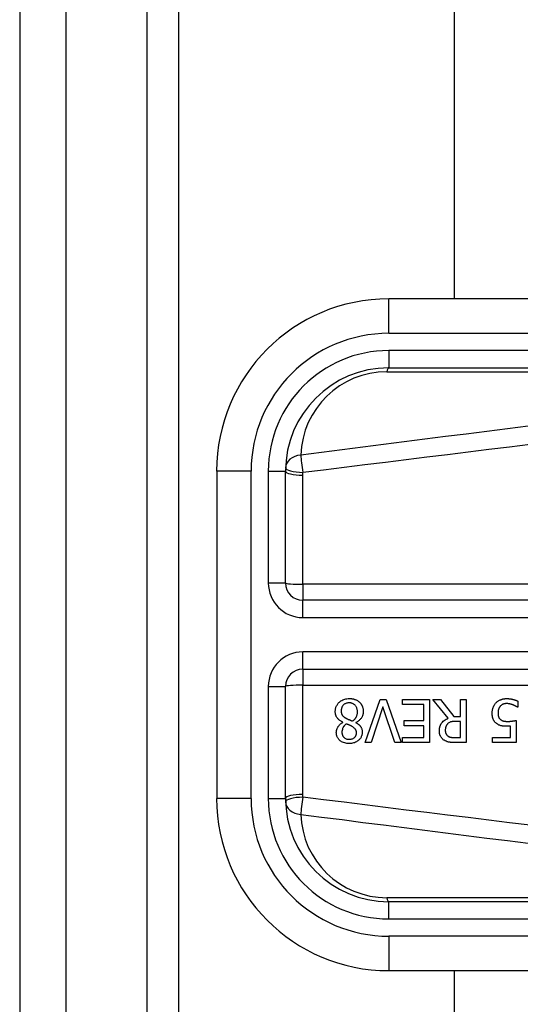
# Model space of a CAD drawing. Header units: inches. Extents: x 1.4 to 22.9, y 1.1 to 12.3.
# Tile 5 of 26: x 1.357 to 1.93, y 6.284 to 7.409. Entities that reach past the tile are written whole.
import ezdxf

# ---------------------------------------------------------------- set-up
doc = ezdxf.new("R2010")
doc.units = ezdxf.units.IN
doc.header["$MEASUREMENT"] = 0
doc.layers.add('Visible Edges(ANSI)', color=7, linetype='Continuous', lineweight=25)
doc.layers.add('Visible Tangent Edges(ANSI)', color=7, linetype='Continuous', lineweight=25)

msp = doc.modelspace()

# ---------------------------------------------------------------- linework, layer by layer
at = {"layer": 'Visible Edges(ANSI)'}
for p, q in [((1.3569, 9.5605), (1.3569, 3.8525)), ((1.4099, 3.8525), (1.4099, 9.5605)), ((1.5389, 4.1955), (1.5389, 9.2176)), ((1.8538, 9.2176), (1.8538, 7.0904)), ((2.4282, 7.0904), (1.7791, 7.0904)), ((1.7791, 7.0116), (2.4282, 7.0116)), ((1.5823, 6.8935), (1.5823, 6.5195)), ((1.661, 6.7656), (1.661, 6.8935)), ((2.3327, 6.7459), (1.6807, 6.7459)), ((1.6807, 6.6672), (2.3327, 6.6672)), ((1.661, 6.5195), (1.661, 6.6475)), ((1.7521, 6.5833), (1.7691, 6.6325)), ((1.7691, 6.6325), (1.7761, 6.6325)), ((1.7761, 6.6325), (1.7931, 6.5833)), ((1.795, 6.6267), (1.795, 6.6325)), ((1.795, 6.6325), (1.8258, 6.6325)), ((1.8258, 6.6325), (1.8258, 6.5833)), ((1.8472, 6.6111), (1.8297, 6.6325)), ((1.8297, 6.6325), (1.8382, 6.6325)), ((1.8382, 6.6325), (1.8537, 6.6129)), ((1.8612, 6.6325), (1.8678, 6.6325)), ((1.8612, 6.6129), (1.8612, 6.6325)), ((1.8678, 6.6325), (1.8678, 6.5833)), ((1.9267, 6.6307), (1.9267, 6.6238)), ((1.7724, 6.6242), (1.7588, 6.5833)), ((1.7861, 6.5833), (1.7724, 6.6242)), ((1.8192, 6.6267), (1.795, 6.6267)), ((1.8192, 6.6084), (1.8192, 6.6267)), ((1.9267, 6.6238), (1.9262, 6.6238)), ((1.7266, 6.6063), (1.7266, 6.6065)), ((1.7416, 6.6062), (1.7416, 6.606)), ((1.7966, 6.6026), (1.7966, 6.6084)), ((1.7966, 6.6084), (1.8192, 6.6084)), ((1.8537, 6.6129), (1.8612, 6.6129)), ((1.8612, 6.6074), (1.8555, 6.6074)), ((1.8612, 6.5889), (1.8612, 6.6074)), ((1.9247, 6.6086), (1.9247, 6.5833)), ((1.8192, 6.6026), (1.7966, 6.6026)), ((1.8192, 6.5891), (1.8192, 6.6026)), ((1.9183, 6.5891), (1.9183, 6.6022)), ((1.7588, 6.5833), (1.7521, 6.5833)), ((1.7931, 6.5833), (1.7861, 6.5833)), ((1.795, 6.5891), (1.8192, 6.5891)), ((1.795, 6.5833), (1.795, 6.5891)), ((1.8258, 6.5833), (1.795, 6.5833)), ((1.8547, 6.5889), (1.8612, 6.5889)), ((1.8678, 6.5833), (1.8551, 6.5833)), ((1.8977, 6.5833), (1.8977, 6.5891)), ((1.8977, 6.5891), (1.9183, 6.5891)), ((1.9247, 6.5833), (1.8977, 6.5833)), ((2.4282, 6.4014), (1.7791, 6.4014)), ((1.7791, 6.3227), (2.4282, 6.3227)), ((1.8538, 6.3227), (1.8538, 4.1955))]:
    msp.add_line(p, q, dxfattribs=at)
at = {"layer": 'Visible Edges(ANSI)', "flags": 128}
for points in [[(1.7179, 6.6188), (1.7179, 6.6196), (1.718, 6.6205), (1.7181, 6.6213), (1.7183, 6.6222), (1.7185, 6.623), (1.7187, 6.6238), (1.7191, 6.6246), (1.7194, 6.6254), (1.7199, 6.6262), (1.7203, 6.6269), (1.7208, 6.6276), (1.7214, 6.6282), (1.722, 6.6289), (1.7227, 6.6295), (1.7234, 6.6302), (1.7243, 6.6308), (1.7253, 6.6314), (1.7264, 6.632), (1.7276, 6.6325), (1.7288, 6.6329), (1.73, 6.6332), (1.7313, 6.6334), (1.7326, 6.6336), (1.7339, 6.6336)], [(1.7338, 6.6287), (1.7331, 6.6287), (1.7323, 6.6286), (1.7315, 6.6285), (1.7308, 6.6283), (1.73, 6.628), (1.7293, 6.6277), (1.7287, 6.6274), (1.7282, 6.627), (1.7277, 6.6267), (1.7272, 6.6263), (1.7269, 6.6259), (1.7265, 6.6255), (1.7262, 6.625), (1.7259, 6.6246), (1.7257, 6.6241), (1.7254, 6.6236), (1.7253, 6.6231), (1.7251, 6.6226), (1.725, 6.6221), (1.7249, 6.6216), (1.7248, 6.621), (1.7247, 6.6205), (1.7247, 6.62), (1.7247, 6.6194)], [(1.7433, 6.6184), (1.7433, 6.6192), (1.7432, 6.62), (1.7431, 6.6208), (1.7429, 6.6215), (1.7427, 6.6223), (1.7424, 6.623), (1.7421, 6.6237), (1.7417, 6.6243), (1.7413, 6.6249), (1.7409, 6.6254), (1.7405, 6.6259), (1.7401, 6.6263), (1.7397, 6.6267), (1.7392, 6.627), (1.7388, 6.6273), (1.7383, 6.6276), (1.7378, 6.6279), (1.7372, 6.6281), (1.7367, 6.6283), (1.7361, 6.6284), (1.7356, 6.6286), (1.735, 6.6286), (1.7344, 6.6287), (1.7338, 6.6287)], [(1.7339, 6.6336), (1.7344, 6.6336), (1.7348, 6.6336), (1.7352, 6.6336), (1.7357, 6.6335), (1.7361, 6.6335), (1.7366, 6.6335), (1.737, 6.6334), (1.7374, 6.6333), (1.7379, 6.6333), (1.7383, 6.6332), (1.7387, 6.6331), (1.7391, 6.633), (1.7396, 6.6329), (1.74, 6.6327), (1.7404, 6.6326), (1.7408, 6.6324), (1.7413, 6.6322), (1.7419, 6.632), (1.7425, 6.6317), (1.7432, 6.6313), (1.7438, 6.6309), (1.7445, 6.6304), (1.7451, 6.6299), (1.7457, 6.6294)], [(1.7457, 6.6294), (1.746, 6.6291), (1.7463, 6.6288), (1.7466, 6.6285), (1.7469, 6.6282), (1.7471, 6.6278), (1.7473, 6.6275), (1.7476, 6.6272), (1.7478, 6.6268), (1.748, 6.6265), (1.7482, 6.6261), (1.7484, 6.6258), (1.7486, 6.6254), (1.7487, 6.625), (1.7489, 6.6246), (1.7491, 6.6242), (1.7492, 6.6237), (1.7494, 6.6231), (1.7495, 6.6226), (1.7497, 6.622), (1.7498, 6.6214), (1.7499, 6.6208), (1.7499, 6.6201), (1.7499, 6.6195), (1.75, 6.6189)], [(1.8974, 6.6169), (1.8974, 6.6173), (1.8974, 6.6178), (1.8974, 6.6183), (1.8975, 6.6188), (1.8975, 6.6193), (1.8976, 6.6198), (1.8977, 6.6202), (1.8978, 6.6207), (1.8979, 6.6212), (1.898, 6.6217), (1.8981, 6.6221), (1.8982, 6.6226), (1.8984, 6.6231), (1.8986, 6.6235), (1.8988, 6.624), (1.899, 6.6245), (1.8992, 6.625), (1.8995, 6.6255), (1.8998, 6.626), (1.9001, 6.6266), (1.9005, 6.6271), (1.9008, 6.6276), (1.9013, 6.6282), (1.9017, 6.6287)], [(1.9017, 6.6287), (1.9023, 6.6292), (1.9028, 6.6297), (1.9034, 6.6302), (1.904, 6.6306), (1.9046, 6.631), (1.9052, 6.6314), (1.9059, 6.6318), (1.9065, 6.6321), (1.9072, 6.6323), (1.9078, 6.6326), (1.9083, 6.6327), (1.9088, 6.6329), (1.9093, 6.633), (1.9097, 6.6331), (1.9101, 6.6332), (1.9105, 6.6333), (1.911, 6.6333), (1.9114, 6.6334), (1.9118, 6.6334), (1.9122, 6.6335), (1.9126, 6.6335), (1.913, 6.6335), (1.9134, 6.6335), (1.9138, 6.6335)], [(1.9138, 6.6335), (1.9144, 6.6335), (1.9149, 6.6335), (1.9154, 6.6335), (1.9159, 6.6335), (1.9164, 6.6334), (1.917, 6.6334), (1.9175, 6.6333), (1.918, 6.6333), (1.9185, 6.6332), (1.919, 6.6331), (1.9195, 6.633), (1.92, 6.6329), (1.9206, 6.6328), (1.9211, 6.6327), (1.9216, 6.6326), (1.9221, 6.6324), (1.9227, 6.6323), (1.9233, 6.6321), (1.9238, 6.6319), (1.9244, 6.6317), (1.925, 6.6315), (1.9256, 6.6313), (1.9261, 6.631), (1.9267, 6.6307)], [(1.7266, 6.6065), (1.7259, 6.6068), (1.7252, 6.6072), (1.7246, 6.6076), (1.7239, 6.608), (1.7233, 6.6084), (1.7226, 6.6089), (1.722, 6.6093), (1.7215, 6.6099), (1.7209, 6.6104), (1.7204, 6.611), (1.72, 6.6115), (1.7196, 6.612), (1.7193, 6.6126), (1.719, 6.6131), (1.7188, 6.6137), (1.7186, 6.6142), (1.7184, 6.6148), (1.7183, 6.6153), (1.7181, 6.6159), (1.7181, 6.6165), (1.718, 6.617), (1.7179, 6.6176), (1.7179, 6.6182), (1.7179, 6.6188)], [(1.7247, 6.6194), (1.7247, 6.6189), (1.7247, 6.6183), (1.7248, 6.6178), (1.7249, 6.6173), (1.725, 6.6168), (1.7251, 6.6162), (1.7253, 6.6157), (1.7255, 6.6153), (1.7257, 6.6149), (1.7259, 6.6145), (1.7262, 6.6142), (1.7264, 6.6139), (1.7267, 6.6136), (1.727, 6.6133), (1.7273, 6.6131), (1.7276, 6.6128), (1.7279, 6.6126), (1.7282, 6.6123), (1.7286, 6.6121), (1.729, 6.6118), (1.7293, 6.6116), (1.7297, 6.6114), (1.7301, 6.6112), (1.7305, 6.611)], [(1.7377, 6.6079), (1.738, 6.6081), (1.7384, 6.6084), (1.7387, 6.6086), (1.739, 6.6089), (1.7394, 6.6092), (1.7397, 6.6095), (1.74, 6.6098), (1.7403, 6.6101), (1.7405, 6.6104), (1.7408, 6.6108), (1.7411, 6.6111), (1.7413, 6.6115), (1.7416, 6.6118), (1.7418, 6.6123), (1.742, 6.6127), (1.7423, 6.6132), (1.7425, 6.6138), (1.7427, 6.6144), (1.7429, 6.6151), (1.7431, 6.6157), (1.7432, 6.6164), (1.7432, 6.6171), (1.7433, 6.6177), (1.7433, 6.6184)], [(1.75, 6.6189), (1.75, 6.6184), (1.7499, 6.6178), (1.7499, 6.6173), (1.7498, 6.6168), (1.7497, 6.6162), (1.7496, 6.6157), (1.7495, 6.6152), (1.7493, 6.6147), (1.7491, 6.6142), (1.7489, 6.6137), (1.7487, 6.6132), (1.7485, 6.6127), (1.7482, 6.6121), (1.7478, 6.6115), (1.7474, 6.6109), (1.7469, 6.6103), (1.7464, 6.6097), (1.7458, 6.6091), (1.7452, 6.6085), (1.7445, 6.608), (1.7438, 6.6075), (1.7431, 6.607), (1.7424, 6.6066), (1.7416, 6.6062)], [(1.9025, 6.605), (1.902, 6.6054), (1.9015, 6.6058), (1.901, 6.6062), (1.9006, 6.6067), (1.9002, 6.6072), (1.8998, 6.6077), (1.8995, 6.6082), (1.8991, 6.6088), (1.8989, 6.6093), (1.8986, 6.6099), (1.8984, 6.6104), (1.8982, 6.6109), (1.8981, 6.6114), (1.8979, 6.6119), (1.8978, 6.6124), (1.8977, 6.6129), (1.8976, 6.6134), (1.8976, 6.6139), (1.8975, 6.6144), (1.8975, 6.6149), (1.8974, 6.6154), (1.8974, 6.6159), (1.8974, 6.6164), (1.8974, 6.6169)], [(1.9066, 6.6248), (1.9064, 6.6246), (1.9063, 6.6244), (1.9061, 6.6242), (1.906, 6.624), (1.9058, 6.6238), (1.9057, 6.6235), (1.9056, 6.6233), (1.9054, 6.6231), (1.9053, 6.6228), (1.9052, 6.6226), (1.9051, 6.6224), (1.905, 6.6221), (1.9049, 6.6219), (1.9048, 6.6216), (1.9047, 6.6213), (1.9046, 6.621), (1.9045, 6.6207), (1.9044, 6.6203), (1.9043, 6.6199), (1.9043, 6.6194), (1.9042, 6.6188), (1.9041, 6.6182), (1.9041, 6.6175), (1.9041, 6.6168)], [(1.9041, 6.6168), (1.9041, 6.6165), (1.9041, 6.6163), (1.9041, 6.616), (1.9041, 6.6157), (1.9042, 6.6154), (1.9042, 6.6152), (1.9042, 6.6149), (1.9042, 6.6146), (1.9043, 6.6144), (1.9043, 6.6141), (1.9044, 6.6139), (1.9045, 6.6136), (1.9045, 6.6134), (1.9046, 6.6131), (1.9047, 6.6129), (1.9048, 6.6126), (1.9049, 6.6124), (1.905, 6.6121), (1.9052, 6.6117), (1.9055, 6.6113), (1.9058, 6.6109), (1.9061, 6.6105), (1.9065, 6.6101), (1.9069, 6.6097)], [(1.9137, 6.6278), (1.9135, 6.6278), (1.9132, 6.6278), (1.913, 6.6278), (1.9128, 6.6278), (1.9125, 6.6278), (1.9123, 6.6277), (1.912, 6.6277), (1.9118, 6.6277), (1.9116, 6.6276), (1.9113, 6.6276), (1.9111, 6.6275), (1.9109, 6.6274), (1.9106, 6.6274), (1.9104, 6.6273), (1.9102, 6.6272), (1.91, 6.6272), (1.9097, 6.6271), (1.9094, 6.6269), (1.909, 6.6267), (1.9085, 6.6265), (1.908, 6.6261), (1.9075, 6.6257), (1.907, 6.6253), (1.9066, 6.6248)], [(1.9209, 6.6264), (1.9207, 6.6265), (1.9205, 6.6265), (1.9203, 6.6266), (1.9201, 6.6267), (1.9199, 6.6267), (1.9197, 6.6268), (1.9195, 6.6269), (1.9193, 6.6269), (1.9191, 6.627), (1.9189, 6.6271), (1.9187, 6.6271), (1.9184, 6.6272), (1.9182, 6.6272), (1.918, 6.6273), (1.9178, 6.6273), (1.9176, 6.6274), (1.9174, 6.6274), (1.9172, 6.6275), (1.9168, 6.6276), (1.9164, 6.6276), (1.9159, 6.6277), (1.9153, 6.6278), (1.9145, 6.6278), (1.9137, 6.6278)], [(1.9262, 6.6238), (1.9261, 6.6238), (1.926, 6.6239), (1.9259, 6.624), (1.9257, 6.6241), (1.9256, 6.6242), (1.9254, 6.6243), (1.9253, 6.6244), (1.9251, 6.6245), (1.9249, 6.6246), (1.9247, 6.6247), (1.9245, 6.6248), (1.9243, 6.6249), (1.9241, 6.625), (1.9238, 6.6252), (1.9236, 6.6253), (1.9233, 6.6254), (1.9231, 6.6255), (1.9228, 6.6256), (1.9225, 6.6258), (1.9222, 6.6259), (1.9219, 6.626), (1.9216, 6.6261), (1.9213, 6.6263), (1.9209, 6.6264)], [(1.7191, 6.5947), (1.7191, 6.5951), (1.7192, 6.5956), (1.7192, 6.596), (1.7193, 6.5965), (1.7194, 6.5969), (1.7195, 6.5974), (1.7196, 6.5978), (1.7197, 6.5982), (1.7198, 6.5986), (1.72, 6.5991), (1.7202, 6.5995), (1.7204, 6.6), (1.7207, 6.6005), (1.721, 6.6011), (1.7213, 6.6017), (1.7218, 6.6023), (1.7222, 6.6029), (1.7228, 6.6035), (1.7233, 6.604), (1.7239, 6.6046), (1.7246, 6.605), (1.7252, 6.6055), (1.7259, 6.6059), (1.7266, 6.6063)], [(1.7305, 6.611), (1.7306, 6.6109), (1.7308, 6.6108), (1.7309, 6.6107), (1.7311, 6.6106), (1.7313, 6.6105), (1.7315, 6.6104), (1.7317, 6.6103), (1.7319, 6.6103), (1.7321, 6.6102), (1.7323, 6.6101), (1.7326, 6.61), (1.7328, 6.6098), (1.7331, 6.6097), (1.7334, 6.6096), (1.7337, 6.6095), (1.7341, 6.6093), (1.7344, 6.6092), (1.7348, 6.609), (1.7352, 6.6089), (1.7357, 6.6087), (1.7361, 6.6085), (1.7366, 6.6083), (1.7371, 6.6081), (1.7377, 6.6079)], [(1.7416, 6.606), (1.742, 6.6058), (1.7425, 6.6055), (1.7429, 6.6052), (1.7433, 6.605), (1.7437, 6.6047), (1.7441, 6.6044), (1.7444, 6.6041), (1.7448, 6.6038), (1.7452, 6.6035), (1.7455, 6.6031), (1.7459, 6.6028), (1.7462, 6.6024), (1.7465, 6.602), (1.7468, 6.6017), (1.7471, 6.6012), (1.7474, 6.6008), (1.7477, 6.6002), (1.748, 6.5996), (1.7482, 6.5989), (1.7484, 6.5982), (1.7486, 6.5974), (1.7487, 6.5967), (1.7487, 6.5959), (1.7488, 6.5951)], [(1.837, 6.5966), (1.837, 6.5971), (1.837, 6.5976), (1.837, 6.5981), (1.8371, 6.5986), (1.8371, 6.5991), (1.8372, 6.5996), (1.8373, 6.6), (1.8374, 6.6005), (1.8375, 6.601), (1.8376, 6.6015), (1.8378, 6.6019), (1.8379, 6.6024), (1.8381, 6.6029), (1.8384, 6.6034), (1.8387, 6.6041), (1.8392, 6.6049), (1.8398, 6.6058), (1.8406, 6.6067), (1.8415, 6.6076), (1.8425, 6.6085), (1.8436, 6.6093), (1.8448, 6.61), (1.846, 6.6106), (1.8472, 6.6111)], [(1.8555, 6.6074), (1.8552, 6.6074), (1.8549, 6.6074), (1.8546, 6.6074), (1.8543, 6.6074), (1.8541, 6.6074), (1.8538, 6.6074), (1.8535, 6.6074), (1.8532, 6.6074), (1.8529, 6.6073), (1.8526, 6.6073), (1.8523, 6.6073), (1.852, 6.6072), (1.8518, 6.6072), (1.8515, 6.6072), (1.8512, 6.6071), (1.8509, 6.6071), (1.8506, 6.607), (1.8503, 6.6069), (1.8499, 6.6068), (1.8494, 6.6066), (1.8487, 6.6064), (1.8479, 6.606), (1.8472, 6.6055), (1.8466, 6.6049)], [(1.9069, 6.6097), (1.9071, 6.6095), (1.9074, 6.6093), (1.9077, 6.6091), (1.9079, 6.6089), (1.9082, 6.6088), (1.9085, 6.6086), (1.9088, 6.6085), (1.9091, 6.6084), (1.9094, 6.6082), (1.9098, 6.6081), (1.9101, 6.608), (1.9104, 6.6079), (1.9108, 6.6079), (1.9111, 6.6078), (1.9115, 6.6077), (1.9119, 6.6077), (1.9122, 6.6076), (1.9126, 6.6076), (1.913, 6.6075), (1.9134, 6.6075), (1.9138, 6.6075), (1.9142, 6.6075), (1.9146, 6.6074), (1.9149, 6.6074)], [(1.9149, 6.6074), (1.9154, 6.6074), (1.9158, 6.6075), (1.9163, 6.6075), (1.9167, 6.6075), (1.9171, 6.6075), (1.9176, 6.6075), (1.918, 6.6076), (1.9185, 6.6076), (1.9189, 6.6077), (1.9193, 6.6077), (1.9198, 6.6078), (1.9202, 6.6078), (1.9207, 6.6079), (1.9211, 6.608), (1.9216, 6.6081), (1.922, 6.6081), (1.9224, 6.6082), (1.9228, 6.6083), (1.9232, 6.6083), (1.9235, 6.6084), (1.9239, 6.6085), (1.9242, 6.6085), (1.9244, 6.6086), (1.9247, 6.6086)], [(1.7339, 6.5822), (1.7326, 6.5822), (1.7313, 6.5823), (1.73, 6.5825), (1.7287, 6.5828), (1.7274, 6.5832), (1.7262, 6.5837), (1.7252, 6.5843), (1.7243, 6.5848), (1.7235, 6.5854), (1.7229, 6.5859), (1.7224, 6.5864), (1.7219, 6.5869), (1.7215, 6.5875), (1.7211, 6.588), (1.7207, 6.5886), (1.7204, 6.5892), (1.7201, 6.5899), (1.7198, 6.5905), (1.7196, 6.5912), (1.7194, 6.5919), (1.7193, 6.5926), (1.7192, 6.5933), (1.7192, 6.594), (1.7191, 6.5947)], [(1.7305, 6.6046), (1.7303, 6.6044), (1.73, 6.6043), (1.7298, 6.6041), (1.7296, 6.6039), (1.7294, 6.6037), (1.7292, 6.6035), (1.729, 6.6033), (1.7287, 6.6031), (1.7285, 6.6029), (1.7283, 6.6027), (1.7282, 6.6025), (1.728, 6.6022), (1.7278, 6.602), (1.7276, 6.6018), (1.7274, 6.6015), (1.7273, 6.6013), (1.7271, 6.6011), (1.7269, 6.6007), (1.7266, 6.6001), (1.7263, 6.5993), (1.726, 6.5983), (1.7258, 6.5971), (1.7256, 6.596), (1.7256, 6.5948)], [(1.7256, 6.5948), (1.7256, 6.5944), (1.7256, 6.594), (1.7257, 6.5936), (1.7257, 6.5932), (1.7258, 6.5928), (1.7259, 6.5924), (1.726, 6.5921), (1.7262, 6.5917), (1.7263, 6.5913), (1.7265, 6.591), (1.7267, 6.5906), (1.7269, 6.5903), (1.7271, 6.59), (1.7274, 6.5897), (1.7276, 6.5894), (1.7279, 6.5891), (1.7284, 6.5888), (1.7289, 6.5884), (1.7296, 6.588), (1.7304, 6.5876), (1.7312, 6.5873), (1.7321, 6.5872), (1.7331, 6.5871), (1.734, 6.587)], [(1.7374, 6.6015), (1.7373, 6.6016), (1.7371, 6.6017), (1.737, 6.6018), (1.7368, 6.6019), (1.7365, 6.602), (1.7363, 6.6021), (1.7361, 6.6023), (1.7358, 6.6024), (1.7355, 6.6025), (1.7352, 6.6027), (1.7349, 6.6028), (1.7346, 6.603), (1.7343, 6.6031), (1.734, 6.6032), (1.7336, 6.6034), (1.7333, 6.6035), (1.733, 6.6037), (1.7326, 6.6038), (1.7323, 6.604), (1.7319, 6.6041), (1.7316, 6.6042), (1.7312, 6.6044), (1.7308, 6.6045), (1.7305, 6.6046)], [(1.7488, 6.5951), (1.7487, 6.5944), (1.7487, 6.5936), (1.7486, 6.5929), (1.7484, 6.5922), (1.7483, 6.5915), (1.748, 6.5908), (1.7477, 6.5901), (1.7474, 6.5894), (1.747, 6.5888), (1.7466, 6.5881), (1.7462, 6.5876), (1.7457, 6.587), (1.7452, 6.5864), (1.7446, 6.5859), (1.7439, 6.5853), (1.7431, 6.5847), (1.7421, 6.5841), (1.7411, 6.5836), (1.74, 6.5831), (1.7388, 6.5828), (1.7376, 6.5825), (1.7364, 6.5823), (1.7352, 6.5822), (1.7339, 6.5822)], [(1.734, 6.587), (1.7347, 6.5871), (1.7355, 6.5871), (1.7362, 6.5873), (1.737, 6.5874), (1.7377, 6.5877), (1.7384, 6.588), (1.7389, 6.5883), (1.7394, 6.5887), (1.7398, 6.589), (1.7402, 6.5893), (1.7404, 6.5896), (1.7407, 6.5899), (1.7409, 6.5902), (1.7412, 6.5905), (1.7414, 6.5909), (1.7415, 6.5912), (1.7417, 6.5916), (1.7418, 6.592), (1.7419, 6.5924), (1.742, 6.5928), (1.7421, 6.5932), (1.7421, 6.5936), (1.7421, 6.594), (1.7421, 6.5944)], [(1.7421, 6.5944), (1.7421, 6.5946), (1.7421, 6.5949), (1.7421, 6.5952), (1.7421, 6.5954), (1.7421, 6.5957), (1.742, 6.5959), (1.742, 6.5962), (1.7419, 6.5964), (1.7418, 6.5967), (1.7417, 6.5969), (1.7417, 6.5972), (1.7416, 6.5974), (1.7414, 6.5977), (1.7413, 6.598), (1.7411, 6.5984), (1.7408, 6.5987), (1.7405, 6.5991), (1.7401, 6.5995), (1.7397, 6.5999), (1.7393, 6.6003), (1.7389, 6.6006), (1.7384, 6.6009), (1.7379, 6.6013), (1.7374, 6.6015)], [(1.8426, 6.5859), (1.842, 6.5862), (1.8415, 6.5866), (1.841, 6.587), (1.8406, 6.5875), (1.8401, 6.5879), (1.8397, 6.5884), (1.8393, 6.5889), (1.8389, 6.5894), (1.8386, 6.59), (1.8383, 6.5905), (1.8381, 6.591), (1.8379, 6.5914), (1.8377, 6.5919), (1.8376, 6.5923), (1.8374, 6.5927), (1.8373, 6.5932), (1.8372, 6.5936), (1.8372, 6.594), (1.8371, 6.5945), (1.8371, 6.5949), (1.837, 6.5953), (1.837, 6.5958), (1.837, 6.5962), (1.837, 6.5966)], [(1.8466, 6.6049), (1.8464, 6.6047), (1.8462, 6.6044), (1.8459, 6.6042), (1.8458, 6.604), (1.8456, 6.6037), (1.8454, 6.6035), (1.8452, 6.6032), (1.8451, 6.6029), (1.8449, 6.6027), (1.8448, 6.6024), (1.8447, 6.6021), (1.8445, 6.6018), (1.8444, 6.6015), (1.8443, 6.6011), (1.8442, 6.6008), (1.8441, 6.6004), (1.844, 6.6), (1.844, 6.5996), (1.8439, 6.5992), (1.8439, 6.5988), (1.8438, 6.5984), (1.8438, 6.598), (1.8438, 6.5976), (1.8438, 6.5972)], [(1.8438, 6.5972), (1.8438, 6.5969), (1.8438, 6.5966), (1.8438, 6.5963), (1.8439, 6.5961), (1.8439, 6.5958), (1.8439, 6.5955), (1.844, 6.5953), (1.844, 6.595), (1.8441, 6.5947), (1.8441, 6.5945), (1.8442, 6.5942), (1.8443, 6.594), (1.8444, 6.5937), (1.8445, 6.5934), (1.8446, 6.5932), (1.8448, 6.5929), (1.845, 6.5926), (1.8452, 6.5923), (1.8454, 6.592), (1.8457, 6.5917), (1.846, 6.5914), (1.8463, 6.5911), (1.8466, 6.5909), (1.8469, 6.5906)], [(1.9139, 6.6019), (1.9135, 6.6019), (1.9132, 6.6019), (1.9128, 6.6019), (1.9124, 6.6019), (1.912, 6.6019), (1.9117, 6.602), (1.9113, 6.602), (1.9109, 6.602), (1.9106, 6.602), (1.9102, 6.6021), (1.9098, 6.6021), (1.9094, 6.6022), (1.9091, 6.6022), (1.9087, 6.6023), (1.9084, 6.6023), (1.908, 6.6024), (1.9076, 6.6025), (1.9073, 6.6026), (1.9067, 6.6027), (1.906, 6.603), (1.9052, 6.6033), (1.9042, 6.6038), (1.9033, 6.6044), (1.9025, 6.605)], [(1.9183, 6.6022), (1.9182, 6.6022), (1.918, 6.6021), (1.9179, 6.6021), (1.9177, 6.6021), (1.9176, 6.6021), (1.9174, 6.6021), (1.9172, 6.6021), (1.9171, 6.602), (1.9169, 6.602), (1.9168, 6.602), (1.9166, 6.602), (1.9164, 6.602), (1.9163, 6.602), (1.9161, 6.602), (1.916, 6.602), (1.9158, 6.602), (1.9156, 6.6019), (1.9153, 6.6019), (1.9151, 6.6019), (1.9149, 6.6019), (1.9146, 6.6019), (1.9144, 6.6019), (1.9141, 6.6019), (1.9139, 6.6019)], [(1.8551, 6.5833), (1.8547, 6.5833), (1.8543, 6.5833), (1.8539, 6.5833), (1.8535, 6.5833), (1.8532, 6.5833), (1.8528, 6.5833), (1.8524, 6.5833), (1.852, 6.5834), (1.8516, 6.5834), (1.8512, 6.5834), (1.8508, 6.5834), (1.8504, 6.5835), (1.85, 6.5835), (1.8496, 6.5835), (1.8492, 6.5836), (1.8488, 6.5836), (1.8484, 6.5837), (1.848, 6.5837), (1.8475, 6.5838), (1.8468, 6.584), (1.8458, 6.5843), (1.8447, 6.5847), (1.8436, 6.5852), (1.8426, 6.5859)], [(1.8469, 6.5906), (1.8472, 6.5904), (1.8475, 6.5903), (1.8478, 6.5901), (1.8481, 6.59), (1.8485, 6.5898), (1.8488, 6.5897), (1.8491, 6.5896), (1.8495, 6.5895), (1.8498, 6.5894), (1.8501, 6.5893), (1.8505, 6.5893), (1.8509, 6.5892), (1.8512, 6.5891), (1.8516, 6.5891), (1.8519, 6.5891), (1.8523, 6.589), (1.8526, 6.589), (1.853, 6.589), (1.8533, 6.589), (1.8536, 6.589), (1.8539, 6.589), (1.8542, 6.5889), (1.8545, 6.5889), (1.8547, 6.5889)]]:
    msp.add_lwpolyline(points, dxfattribs=at)
at = {"layer": 'Visible Edges(ANSI)'}
for centre, radius, start, end in [((1.7791, 6.8935), 0.1969, 90, 180), ((1.7791, 6.8935), 0.1181, 90, 180), ((1.6807, 6.7656), 0.0197, 180, 270), ((1.6807, 6.6475), 0.0197, 90, 180), ((1.7791, 6.5195), 0.1969, 180, 270), ((1.7791, 6.5195), 0.1181, 180, 270)]:
    msp.add_arc(centre, radius, start, end, dxfattribs=at)
at = {"layer": 'Visible Tangent Edges(ANSI)'}
for p, q in [((1.5029, 3.8525), (1.5029, 9.5605)), ((1.7791, 7.051), (1.7791, 7.0904)), ((1.7791, 7.051), (2.4282, 7.051)), ((1.7791, 7.0313), (1.7791, 7.0116)), ((2.4282, 7.0313), (1.7791, 7.0313)), ((1.7768, 7.0071), (2.3259, 7.0071)), ((1.6216, 6.8935), (1.5823, 6.8935)), ((1.6216, 6.5195), (1.6216, 6.8935)), ((1.6413, 6.8935), (1.661, 6.8935)), ((1.6413, 6.8935), (1.6413, 6.7656)), ((1.6807, 6.7642), (1.6807, 6.889)), ((1.661, 6.7656), (1.6413, 6.7656)), ((2.3327, 6.7642), (1.6807, 6.7642)), ((1.6807, 6.7642), (1.6807, 6.7459)), ((1.6807, 6.7262), (1.6807, 6.7459)), ((1.6807, 6.7262), (2.3327, 6.7262)), ((1.6807, 6.6672), (1.6807, 6.6869)), ((2.3327, 6.6869), (1.6807, 6.6869)), ((1.6807, 6.6672), (1.6807, 6.6489)), ((1.6413, 6.6475), (1.661, 6.6475)), ((1.6413, 6.6475), (1.6413, 6.5195)), ((1.6807, 6.524), (1.6807, 6.6489)), ((1.6807, 6.6489), (2.3327, 6.6489)), ((1.6216, 6.5195), (1.5823, 6.5195)), ((1.6413, 6.5195), (1.661, 6.5195)), ((2.3259, 6.406), (1.7768, 6.406)), ((1.7791, 6.3817), (1.7791, 6.4014)), ((1.7791, 6.3817), (2.4282, 6.3817)), ((2.4282, 6.362), (1.7791, 6.362)), ((1.7791, 6.362), (1.7791, 6.3227))]:
    msp.add_line(p, q, dxfattribs=at)
at = {"layer": 'Visible Tangent Edges(ANSI)', "flags": 128}
for points in [[(1.9387, 6.9448), (1.915, 6.9418), (1.8913, 6.9388), (1.8677, 6.9359), (1.844, 6.9329), (1.8204, 6.9299), (1.7967, 6.9269), (1.773, 6.9239), (1.7494, 6.9209), (1.7257, 6.9179), (1.7021, 6.9149), (1.6784, 6.9118)], [(1.6807, 6.8922), (1.7044, 6.8951), (1.7281, 6.8981), (1.7517, 6.901), (1.7754, 6.9039), (1.799, 6.9069), (1.8227, 6.9098), (1.8463, 6.9127), (1.87, 6.9156), (1.8937, 6.9185), (1.9173, 6.9214), (1.941, 6.9242)], [(1.6807, 6.889), (1.6807, 6.8892), (1.6807, 6.8893), (1.6807, 6.8894), (1.6807, 6.8896), (1.6807, 6.8897), (1.6807, 6.8898), (1.6807, 6.8899), (1.6807, 6.8901), (1.6807, 6.8902), (1.6807, 6.8903), (1.6807, 6.8905), (1.6807, 6.8906), (1.6807, 6.8907), (1.6807, 6.8909), (1.6807, 6.891), (1.6807, 6.8911), (1.6807, 6.8912), (1.6807, 6.8914), (1.6807, 6.8915), (1.6807, 6.8916), (1.6807, 6.8918), (1.6807, 6.8919), (1.6807, 6.892), (1.6807, 6.8922)], [(1.6807, 6.5209), (1.6807, 6.521), (1.6807, 6.5212), (1.6807, 6.5213), (1.6807, 6.5214), (1.6807, 6.5215), (1.6807, 6.5217), (1.6807, 6.5218), (1.6807, 6.5219), (1.6807, 6.5221), (1.6807, 6.5222), (1.6807, 6.5223), (1.6807, 6.5225), (1.6807, 6.5226), (1.6807, 6.5227), (1.6807, 6.5228), (1.6807, 6.523), (1.6807, 6.5231), (1.6807, 6.5232), (1.6807, 6.5234), (1.6807, 6.5235), (1.6807, 6.5236), (1.6807, 6.5238), (1.6807, 6.5239), (1.6807, 6.524)], [(1.941, 6.4888), (1.9173, 6.4917), (1.8937, 6.4946), (1.87, 6.4975), (1.8463, 6.5004), (1.8227, 6.5033), (1.799, 6.5062), (1.7754, 6.5091), (1.7517, 6.512), (1.7281, 6.515), (1.7044, 6.5179), (1.6807, 6.5209)], [(1.6784, 6.5012), (1.7021, 6.4982), (1.7257, 6.4952), (1.7494, 6.4921), (1.773, 6.4891), (1.7967, 6.4861), (1.8204, 6.4831), (1.844, 6.4802), (1.8677, 6.4772), (1.8913, 6.4742), (1.915, 6.4713), (1.9387, 6.4683)]]:
    msp.add_lwpolyline(points, dxfattribs=at)
at = {"layer": 'Visible Tangent Edges(ANSI)'}
for centre, radius, start, end in [((1.7791, 6.8935), 0.1575, 90, 180), ((1.7791, 6.8935), 0.1378, 90, 180), ((1.7768, 6.9086), 0.0984, 90, 178.1337), ((1.6807, 6.7656), 0.0394, 180, 270), ((1.6807, 6.6475), 0.0394, 90, 180), ((1.7791, 6.5195), 0.1575, 180, 270), ((1.7791, 6.5195), 0.1378, 180, 270), ((1.7768, 6.5044), 0.0984, 181.8663, 270)]:
    msp.add_arc(centre, radius, start, end, dxfattribs=at)
for centre, major_axis, ratio, start_param, end_param in [((1.7791, 6.992), (0, 0.0197), 0.183721, 0, 0.697296), ((1.6807, 6.8967), (-0.0197, 0.0006), 0.770235, 4.855758, 6.283185), ((1.6807, 6.8967), (-0.0025, 0.0195), 0.030516, 0.6835, 1.803862), ((1.6807, 6.8967), (-0.0197, 0.0006), 0.232745, 0, 1.57838), ((1.6807, 6.8935), (-0.0197, 0), 0.228742, 0, 1.570796), ((1.6807, 6.7656), (-0.0197, 0), 0.07065, 0, 1.570796), ((1.6807, 6.6475), (-0.0197, 0), 0.07065, 4.712389, 6.283185), ((1.6807, 6.5195), (-0.0197, 0), 0.228742, 4.712389, 6.283185), ((1.6807, 6.5163), (-0.0197, -0.0006), 0.232745, 4.704805, 6.283185), ((1.6807, 6.5163), (-0.0197, -0.0006), 0.770235, 0, 1.427427), ((1.6807, 6.5163), (0.0025, 0.0195), 0.030516, 1.33773, 2.458093), ((1.7791, 6.4211), (0, -0.0197), 0.183721, 5.58589, 6.283185)]:
    msp.add_ellipse(centre, major_axis=major_axis, ratio=ratio, start_param=start_param, end_param=end_param, dxfattribs=at)

doc.saveas('drawing.dxf')
